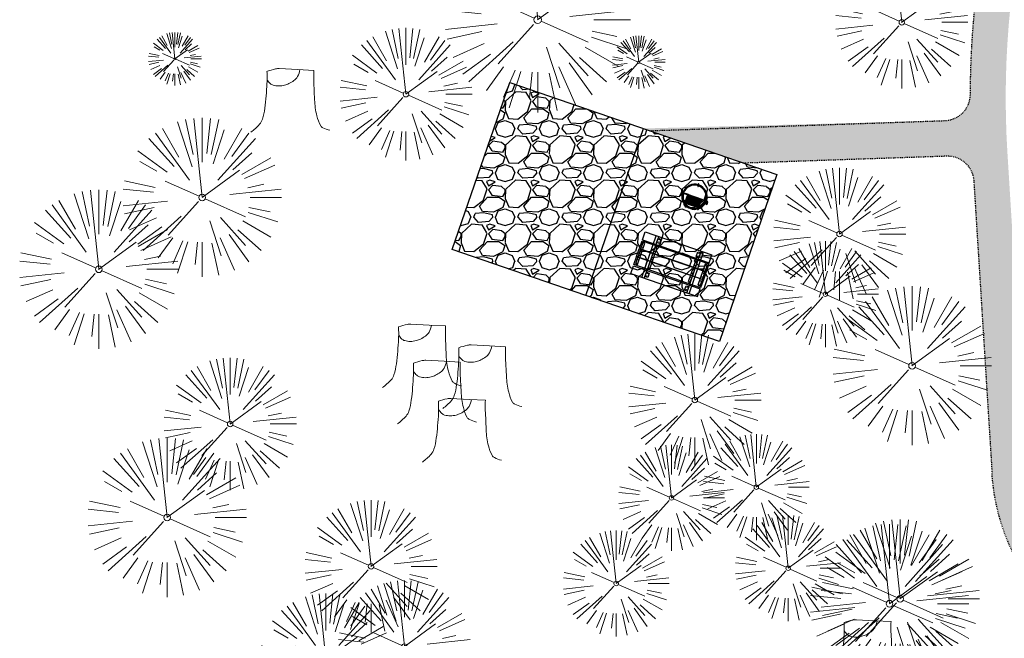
# Model space of a CAD drawing. Header units: feet. Extents: x 1134296 to 1140710, y 647902 to 649877.
# Tile 33 of 66: x 1134325 to 1134437, y 648952 to 649022. Entities that reach past the tile are written whole.
import ezdxf

# ---------------------------------------------------------------- set-up
doc = ezdxf.new("R2010")
doc.units = ezdxf.units.FT
doc.header["$MEASUREMENT"] = 0
doc.linetypes.add('RAD', pattern=[0.13, 0.08, -0.05])
doc.layers.add('-ANGLE-IRON', color=8, linetype='Continuous', lineweight=25)
doc.layers.add('V-SITE-VEGE', color=8, linetype='Continuous', lineweight=18)
for name, color, linetype in [('-BOLTS-LAGS-SCREWS', 7, 'Continuous'), ('-CONCRETE', 9, 'Continuous'), ('-HARDWARE', 7, 'Continuous'), ('-TIMBER', 6, 'Continuous'), ('C-CAMPSITE-PADS', 6, 'Continuous'), ('C-SWLK-GRVL', 5, 'RAD'), ('C-SWLK-GRVL-PATT', 8, 'Continuous'), ('G-TEXT-ST02', 2, 'Continuous'), ('G-XREF', 7, 'Continuous')]:
    doc.layers.add(name, color=color, linetype=linetype)
pattern_1 = [(228.012787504, (3.6, 5), (-40.00000000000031, -45.00000000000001), [0.67268, -66.5954402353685]), (184.969740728, (3.15, 4.5), (59.99999999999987, 5.000000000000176), [1.15434, -114.27962380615]), (132.510447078, (2, 4.4), (50.00000000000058, -54.99999999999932), [0.8139400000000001, -80.5801629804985]), (267.273689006, (0.05, 3.15), (5.000000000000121, 100.0000000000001), [1.05119, -104.067790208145]), (292.833654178, (0, 2.1), (-24.99999999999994, 60.00000000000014), [1.030775, -102.0468656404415]), (357.273689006, (0.4, 1.15), (-100.0000000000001, 5.000000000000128), [1.05119, -104.067790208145]), (37.6942404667, (1.45, 1.1), (-64.99999999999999, -49.99999999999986), [1.390145, -137.62424274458]), (72.2553283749, (2.55, 1.95), (35.00000000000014, 110), [1.31244, -129.9316074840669]), (121.429565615, (2.95, 3.2), (-40.0000000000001, 64.99999999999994), [1.05475, -104.420365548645]), (175.236358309, (2.4, 4.1), (54.99999999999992, -5.00000000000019), [1.20416, -59.0038128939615]), (222.397437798, (1.2, 4.2), (-59.99999999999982, -54.99999999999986), [1.55724, -154.1668750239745]), (138.814074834, (5, 3.1), (-35.00000000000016, 30), [0.5315049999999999, -52.61922406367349]), (171.46923439, (4.600000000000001, 3.45), (64.99999999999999, -9.999999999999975), [1.011185, -100.107557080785]), (225, (3.6, 3.6), (-5.551115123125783e-16, -4.999999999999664), [0.707105, -6.3639628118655]), (203.198590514, (3.25, 4.2), (24.99999999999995, 9.999999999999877), [0.38079, -37.6980755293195]), (291.801409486, (2.9, 4.050000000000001), (-4.99999999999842, 15.00000000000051), [0.538515, -26.3873090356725]), (30.96375653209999, (3.1, 3.55), (15.00000000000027, 9.999999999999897), [0.874645, -28.2801144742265]), (161.565051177, (3.85, 4), (10.00000000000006, -4.999999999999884), [0.632455, -15.178933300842]), (16.389540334, (0, 4.050000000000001), (49.99999999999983, 15.00000000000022), [0.886, -87.714225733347]), (70.3461759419, (0.8500000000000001, 4.3), (-20.0000000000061, -55.00000000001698), [0.7433049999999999, -73.58703873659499]), (293.198590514, (3.85, 5), (-9.999999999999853, 24.99999999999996), [0.761575, -37.3172905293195]), (343.610459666, (4.149999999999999, 4.3), (-49.99999999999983, 15.00000000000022), [0.8859999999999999, -87.71422573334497]), (339.44395478, (0, 0.95), (-25.00000000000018, 10.00000000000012), [0.8543999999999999, -41.86561872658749]), (294.775140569, (0.8, 0.65), (-25.00000000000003, 55.00000000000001), [0.71589, -70.87321531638]), (66.8014094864, (3.9, 0), (9.999999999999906, 24.99999999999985), [0.761575, -37.3172905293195]), (17.3540246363, (4.2, 0.7000000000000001), (-64.99999999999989, -19.99999999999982), [0.838155, -82.97711807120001]), (69.44395478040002, (1.45, 0), (-10.00000000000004, -24.99999999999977), [0.4272, -42.29281872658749]), (101.309932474, (3.6, 0), (-4.999999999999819, 20.00000000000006), [0.25495, -25.240147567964]), (165.963756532, (3.55, 0.25), (14.99999999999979, -5.000000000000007), [1.030775, -19.5847531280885]), (186.009005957, (2.55, 0.5), (50.00000000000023, 4.999999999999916), [0.9552499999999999, -94.56961587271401]), (303.690067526, (3.1, 3.1), (-4.999999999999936, 9.999999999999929), [0.7211099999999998, -17.30664637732]), (353.157226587, (3.5, 2.5), (85.00000000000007, -10.00000000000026), [1.25897, -124.6378131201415]), (60.9453959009, (4.75, 2.35), (-19.99999999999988, -34.99999999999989), [0.51478, -50.963370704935]), (90, (5, 2.8), (-4.999999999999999, 5), [0.3, -4.699999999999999]), (120.256437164, (2.45, 0.65), (20.00000000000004, -35.00000000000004), [0.69462, -68.76759994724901]), (48.01278750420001, (2.1, 1.25), (40, 44.99999999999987), [1.34536, -65.92276023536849]), (0, (3, 2.25), (5, 5), [1.3, -3.7]), (325.3048464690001, (4.3, 2.25), (50.0000000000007, -34.99999999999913), [0.7905699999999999, -78.26637150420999]), (254.054604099, (4.95, 1.8), (-5.000000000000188, -20.00000000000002), [0.72801, -35.6725394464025]), (207.645975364, (4.75, 1.1), (-94.99999999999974, -50.00000000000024), [1.185325, -117.347370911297]), (175.42607874, (3.7, 0.55), (-64.99999999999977, 5.000000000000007), [1.253995, -124.1453670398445])]

# ---------------------------------------------------------------- blocks, each defined once
blk = doc.blocks.new('V-SITE-VEGE-Coniferious Tree 2')
at = {"color": 0, "linetype": 'ByBlock'}
for p, q in [((-0.0574950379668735, 0.2703678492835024), (-0.1039851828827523, 0.4890788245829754)), ((-0.0003172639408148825, 0.0025937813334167), (-0.05229705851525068, 0.4972664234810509)), ((-3.601054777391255e-05, 0.2219193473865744), (-3.601054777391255e-05, 0.5000060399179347)), ((0.02890183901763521, 0.2753366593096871), (0.05222503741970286, 0.4972664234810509)), ((0.0571938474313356, 0.2692740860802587), (0.1039131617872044, 0.4890788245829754)), ((-0.1460065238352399, 0.2528363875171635), (-0.2500390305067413, 0.4330260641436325)), ((-0.06264093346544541, 0.1926377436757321), (-0.1545378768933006, 0.4755369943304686)), ((0.06850648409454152, 0.2109817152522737), (0.1382469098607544, 0.425630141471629)), ((0.139142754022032, 0.2410654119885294), (0.2499670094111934, 0.4330260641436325)), ((-0.07913071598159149, 0.1088658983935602), (-0.2939353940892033, 0.4045257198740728)), ((0.1868724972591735, 0.2572635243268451), (0.2938633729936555, 0.4045257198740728)), ((-0.1756943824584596, 0.1950752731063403), (-0.3346129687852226, 0.3715878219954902)), ((0.09777767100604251, 0.108636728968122), (0.3345409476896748, 0.3715878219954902)), ((-0.2201011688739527, 0.1598873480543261), (-0.4045617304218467, 0.2938993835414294)), ((0.1919663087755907, 0.1728666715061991), (0.3115823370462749, 0.2805763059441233)), ((-0.2844040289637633, 0.1641894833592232), (-0.393144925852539, 0.2269610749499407)), ((0.2487690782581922, 0.143647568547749), (0.4329900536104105, 0.2500030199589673)), ((-0.0009318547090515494, -0.0006770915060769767), (0.2349564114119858, 0.1707208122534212)), ((0.2658942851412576, 0.1183972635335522), (0.4567507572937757, 0.2033670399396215)), ((-0.2961437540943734, 0.06292784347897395), (-0.4891148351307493, 0.1039491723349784)), ((-0.01992166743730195, 0.008854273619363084), (-0.2318825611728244, 0.1032199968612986)), ((0.2872695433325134, 0.06106323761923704), (0.3884790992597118, 0.08257391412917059)), ((-0.3060292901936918, 0.03215663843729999), (-0.4973024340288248, 0.05226104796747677)), ((0.173080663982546, 0.01818771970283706), (0.497230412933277, 0.05226104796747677)), ((0.3024988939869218, 0), (0.4999700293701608, 0)), ((-0.2182782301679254, -0.02292736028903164), (-0.4973024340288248, -0.05226104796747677)), ((-0.02300503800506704, -0.02554197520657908), (-0.2137781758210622, -0.2373882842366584)), ((0.01849546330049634, -0.008260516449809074), (0.2719985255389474, -0.1211160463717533)), ((-0.302185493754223, -0.0642195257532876), (-0.4891148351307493, -0.1039491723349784)), ((0.2891445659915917, -0.09395946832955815), (0.4755009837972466, -0.1545018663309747)), ((0.2936342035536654, -0.06241742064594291), (0.4274066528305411, -0.09084484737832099)), ((-0.2881436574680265, -0.1282723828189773), (-0.4568227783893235, -0.2033670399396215)), ((-0.1320480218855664, -0.1188660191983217), (-0.3716238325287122, -0.3345769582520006)), ((0.04781873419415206, -0.1473038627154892), (0.1192466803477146, -0.3671294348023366)), ((0.1143820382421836, -0.1271057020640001), (0.2718110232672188, -0.301920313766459)), ((0.2555295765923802, -0.1475434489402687), (0.4329900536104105, -0.2500030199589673)), ((-0.254528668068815, -0.1848980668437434), (-0.4045617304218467, -0.2938993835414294)), ((0.2253521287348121, -0.2029399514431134), (0.3715518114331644, -0.3345769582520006)), ((-0.1842986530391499, -0.2536176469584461), (-0.2766747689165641, -0.3807650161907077)), ((0.1131111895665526, -0.2541280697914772), (0.2033310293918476, -0.4567867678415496)), ((0.1688618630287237, -0.2324611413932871), (0.2938633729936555, -0.4045257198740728)), ((-0.1213812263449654, -0.2725449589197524), (-0.1855903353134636, -0.4167758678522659)), ((-0.09098502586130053, -0.2799408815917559), (-0.1545378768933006, -0.4755369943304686)), ((-0.02966136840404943, -0.2817638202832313), (-0.04434904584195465, -0.4216092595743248)), ((-3.601054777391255e-05, -0.2817638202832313), (-3.601054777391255e-05, -0.5000060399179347)), ((0.06104806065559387, -0.2873055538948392), (0.1039131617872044, -0.4890788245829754))]:
    blk.add_line(p, q, dxfattribs=at)
blk.add_circle((-3.601054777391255e-05, 0), 0.02083358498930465)
blk = doc.blocks.new('V-SITE-VEGE-Stump')
for points in [[(-0.122905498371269, -0.01429599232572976, 0.05261256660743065), (-0.09863241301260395, 0.007697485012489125, 0.1061947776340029), (-0.09053039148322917, 0.02191696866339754, 0.04486152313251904), (-0.08374707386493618, 0.05273626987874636, 0.02007395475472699), (-0.07764030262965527, 0.1228815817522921, 0.01167487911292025), (-0.07732468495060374, 0.1363966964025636, 0.007866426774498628), (-0.07764030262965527, 0.1564565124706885)], [(-0.07764030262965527, 0.1564565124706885, -0.02766804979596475), (-0.05341885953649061, 0.1633605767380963, -0.0679781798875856), (-0.04316680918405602, 0.1642506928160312), (0.008593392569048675, 0.1616126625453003), (0.05395851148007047, 0.1590945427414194)], [(0.01506844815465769, 0.161253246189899, -0.08286378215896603), (0.008147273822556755, 0.1419669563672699, -0.1113242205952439), (-0.002098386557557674, 0.130555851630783, -0.03931328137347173), (-0.01592715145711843, 0.1222882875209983, -0.04919659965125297), (-0.02797848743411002, 0.1177254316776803, -0.06600187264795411), (-0.0446681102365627, 0.1155126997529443, -0.07018691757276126), (-0.06035359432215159, 0.1177254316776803, -0.1148593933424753), (-0.06850904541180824, 0.1222766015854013, -0.0759377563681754), (-0.07734269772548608, 0.1331671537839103)], [(0.05395851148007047, 0.1590945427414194, 0.004334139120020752), (0.05376627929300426, 0.1369184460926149, 0.00834373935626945), (0.05395851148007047, 0.1253997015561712), (0.05605689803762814, 0.07623641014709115, 0.04625247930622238), (0.06241632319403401, 0.03170819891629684, 0.06962485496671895), (0.07334360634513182, 0.00381048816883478, 0.1497246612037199), (0.07941695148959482, -0.001975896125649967, 0.05852299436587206), (0.09922370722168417, -0.009139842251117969)]]:
    blk.add_lwpolyline(points, format="xyb")
blk = doc.blocks.new('C_XBASE-PACTOLA_02403811')
at = {"layer": 'V-SITE-VEGE'}
for name, p, xscale, yscale, zscale in [('V-SITE-VEGE-Coniferious Tree 2', (1134383.723, 649022.379), 20.99974632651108, 20.99974632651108, 20.99974632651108), ('V-SITE-VEGE-Coniferious Tree 2', (1134424.956, 649022.09), 14.99981880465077, 14.99981880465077, 14.99981880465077), ('V-SITE-VEGE-Coniferious Tree 2', (1134368.792, 649013.945), 14.99981880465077, 14.99981880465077, 14.99981880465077), ('V-SITE-VEGE-Stump', (1134356.185, 649010.228), 40.31522404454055, 40.31522404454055, 40.31522404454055), ('V-SITE-VEGE-Coniferious Tree 2', (1134345.715, 649002.263), 17.99978256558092, 17.99978256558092, 17.99978256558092), ('V-SITE-VEGE-Coniferious Tree 2', (1134417.906, 648998.121), 14.99981880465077, 14.99981880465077, 14.99981880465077), ('V-SITE-VEGE-Coniferious Tree 2', (1134333.998, 648994.125), 17.99978256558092, 17.99978256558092, 17.99978256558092), ('V-SITE-VEGE-Coniferious Tree 2', (1134426.119, 648983.206), 17.99978256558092, 17.99978256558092, 17.99978256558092), ('V-SITE-VEGE-Stump', (1134371.09, 648981.304), 40.31522404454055, 40.31522404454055, 40.31522404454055), ('V-SITE-VEGE-Coniferious Tree 2', (1134401.517, 648979.326), 14.99981880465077, 14.99981880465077, 14.99981880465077), ('V-SITE-VEGE-Stump', (1134377.914, 648978.945), 40.31522404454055, 40.31522404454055, 40.31522404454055), ('V-SITE-VEGE-Coniferious Tree 2', (1134348.886, 648976.617), 14.99981880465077, 14.99981880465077, 14.99981880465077), ('V-SITE-VEGE-Stump', (1134372.779, 648977.201), 40.31522404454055, 40.31522404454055, 40.31522404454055), ('V-SITE-VEGE-Stump', (1134375.612, 648972.882), 40.31522404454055, 40.31522404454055, 40.31522404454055), ('V-SITE-VEGE-Coniferious Tree 2', (1134341.741, 648966.022), 17.99978256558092, 17.99978256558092, 17.99978256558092), ('V-SITE-VEGE-Coniferious Tree 2', (1134364.848, 648960.497), 14.99981880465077, 14.99981880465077, 14.99981880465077), ('V-SITE-VEGE-Coniferious Tree 2', (1134424.761, 648956.816), 17.99978256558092, 17.99978256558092, 17.99978256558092), ('V-SITE-VEGE-Coniferious Tree 2', (1134423.563, 648956.27), 17.99978256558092, 17.99978256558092, 17.99978256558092), ('V-SITE-VEGE-Coniferious Tree 2', (1134368.621, 648951.415), 14.99981880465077, 14.99981880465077, 14.99981880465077), ('V-SITE-VEGE-Coniferious Tree 2', (1134359.734, 648949.923), 14.99981880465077, 14.99981880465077, 14.99981880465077), ('V-SITE-VEGE-Stump', (1134421.559, 648947.832), 40.31522404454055, 40.31522404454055, 40.31522404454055)]:
    blk.add_blockref(name, p, dxfattribs=dict(at, xscale=xscale, yscale=yscale, zscale=zscale))
at = {"layer": 'V-SITE-VEGE', "rotation": 8.537736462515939e-07}
for p, xscale, yscale, zscale in [((1134342.631, 649017.949), 5.999927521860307, 5.999927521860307, 5.999927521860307), ((1134395.156, 649017.566), 5.999927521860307, 5.999927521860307, 5.999927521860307), ((1134416.306, 648991.299), 11.99985504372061, 11.99985504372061, 11.99985504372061), ((1134408.483, 648969.464), 11.99985504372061, 11.99985504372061, 11.99985504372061), ((1134398.875, 648968.241), 11.99985504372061, 11.99985504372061, 11.99985504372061), ((1134412.086, 648960.284), 11.99985504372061, 11.99985504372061, 11.99985504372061), ((1134392.604, 648958.559), 11.99985504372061, 11.99985504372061, 11.99985504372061)]:
    blk.add_blockref('V-SITE-VEGE-Coniferious Tree 2', p, dxfattribs=dict(at, xscale=xscale, yscale=yscale, zscale=zscale))
blk = doc.blocks.new('10FT_Precast Table')
at = {"layer": '-ANGLE-IRON'}
for p, q in [((-28.53399626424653, 21.12499979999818), (-28.53399626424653, 27.62500020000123)), ((-28.53399626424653, 27.62500020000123), (-24.53403626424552, 27.62500020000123)), ((-24.53403626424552, 27.62500020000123), (-24.53403626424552, 21.12499979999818)), ((28.46604333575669, 21.12499979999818), (28.46604333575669, 27.62500020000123)), ((28.46604333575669, 27.62500020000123), (32.4660033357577, 27.62500020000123)), ((32.4660033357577, 27.62500020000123), (32.4660033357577, 21.12499979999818)), ((-43.49999999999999, 15.25000002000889), (-46.49999999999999, 15.25000002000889)), ((-46.49999999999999, 15.25000002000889), (-46.49999999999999, -15.25000001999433)), ((-43.49999999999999, -15.25000001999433), (-43.49999999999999, 15.25000002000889)), ((-24.53403626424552, 21.12499979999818), (-28.53399626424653, 21.12499979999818)), ((-25.53399626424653, 15.25000002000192), (-28.53399626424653, 15.25000002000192)), ((-28.53399626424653, 15.25000002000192), (-28.53399626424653, -15.2500000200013)), ((-25.53399626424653, -15.2500000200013), (-25.53399626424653, 15.25000002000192)), ((32.4660033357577, 21.12499979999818), (28.46604333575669, 21.12499979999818)), ((32.4660033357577, 15.25000002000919), (29.4660033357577, 15.25000002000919)), ((29.4660033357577, 15.25000002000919), (29.4660033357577, -15.25000001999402)), ((32.4660033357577, -15.25000001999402), (32.4660033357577, 15.25000002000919)), ((46.50000000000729, 15.25000002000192), (43.50000000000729, 15.25000002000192)), ((43.50000000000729, 15.25000002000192), (43.50000000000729, -15.2500000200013)), ((46.50000000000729, -15.2500000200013), (46.50000000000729, 15.25000002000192)), ((-46.49999999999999, -15.25000001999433), (-43.49999999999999, -15.25000001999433)), ((-28.53399626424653, -15.2500000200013), (-25.53399626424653, -15.2500000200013)), ((-28.53399626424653, -27.62500019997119), (-28.53399626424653, -21.12499979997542)), ((-28.53399626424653, -21.12499979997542), (-24.53403626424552, -21.12499979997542)), ((-24.53403626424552, -21.12499979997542), (-24.53403626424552, -27.62500019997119)), ((28.46604333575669, -27.62500019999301), (28.46604333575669, -21.12499979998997)), ((28.46604333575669, -21.12499979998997), (32.4660033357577, -21.12499979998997)), ((29.4660033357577, -15.25000001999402), (32.4660033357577, -15.25000001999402)), ((32.4660033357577, -21.12499979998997), (32.4660033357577, -27.62500019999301)), ((43.50000000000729, -15.2500000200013), (46.50000000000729, -15.2500000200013)), ((-24.53403626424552, -27.62500019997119), (-28.53399626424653, -27.62500019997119)), ((32.4660033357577, -27.62500019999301), (28.46604333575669, -27.62500019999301))]:
    blk.add_line(p, q, dxfattribs=at)
at = {"layer": '-BOLTS-LAGS-SCREWS'}
for centre in [(-44.99999999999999, 14.25000402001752), (-27.03399626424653, 14.25000402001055), (-26.53401626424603, 26.12500020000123), (-26.53401626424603, 22.62499979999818), (30.46602333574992, 26.12500020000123), (30.46602333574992, 22.62499979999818), (30.9660033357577, 14.25000402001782), (45.00000000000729, 14.25000402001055), (-44.99999999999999, 8.750004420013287), (-44.99999999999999, 2.750004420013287), (-27.03399626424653, 8.750004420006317), (-27.03399626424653, 2.750004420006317), (30.9660033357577, 8.750004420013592), (30.9660033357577, 2.750004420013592), (45.00000000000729, 8.750004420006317), (45.00000000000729, 2.750004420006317), (-44.99999999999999, -2.750004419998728), (-44.99999999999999, -8.750004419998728), (-27.03399626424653, -2.750004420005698), (-27.03399626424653, -8.750004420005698), (30.9660033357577, -2.750004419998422), (30.9660033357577, -8.750004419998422), (45.00000000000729, -2.750004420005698), (45.00000000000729, -8.750004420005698), (-44.99999999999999, -14.25000402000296), (-27.03399626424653, -14.25000402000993), (-26.53401626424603, -22.62499979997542), (-26.53401626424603, -26.12500019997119), (30.46602333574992, -22.62499979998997), (30.46602333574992, -26.12500019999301), (30.9660033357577, -14.25000401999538), (45.00000000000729, -14.25000402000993)]:
    blk.add_circle(centre, 0.15625000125, dxfattribs=at)
at = {"layer": '-CONCRETE'}
for p, q in [((-32.03399630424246, -29.99999999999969), (-32.03399630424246, 30.00000000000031)), ((-28.53399626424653, 29.99999999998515), (-28.53399626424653, 27.62500020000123)), ((-28.53399626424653, -27.12499979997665), (-28.53399626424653, 27.12499979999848)), ((32.4660033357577, 29.99999999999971), (32.4660033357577, 27.62500020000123)), ((32.4660033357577, -27.1249997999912), (32.4660033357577, 27.12499979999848)), ((35.96600337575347, -29.99999999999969), (35.96600337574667, 30.00000000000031)), ((-28.53399626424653, -29.99999999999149), (-28.53399626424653, -27.62500019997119)), ((32.4660033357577, -27.62500019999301), (32.4660033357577, -29.99999999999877))]:
    blk.add_line(p, q, dxfattribs=at)
at = {"layer": '-TIMBER'}
for p, q in [((-47.99999999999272, 18.7499999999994), (-47.99999999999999, 29.99999999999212)), ((-47.99999999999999, 29.99999999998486), (48, 29.9999999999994)), ((48.00000000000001, 18.75000000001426), (48.00000000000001, 29.99999999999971)), ((-47.99999999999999, 18.74999999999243), (48, 18.74999999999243)), ((-47.99999999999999, 5.875002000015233), (-47.99999999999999, 17.12500200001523)), ((-47.99999999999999, 17.12500200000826), (47.99999999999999, 17.12500200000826)), ((48.00000000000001, 17.12500200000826), (48.00000000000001, 5.875002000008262)), ((-47.99999999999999, 5.875002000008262), (47.99999999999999, 5.875002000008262)), ((-47.99999999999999, -5.625002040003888), (-47.99999999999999, 5.625002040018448)), ((-47.99999999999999, 5.625002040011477), (47.99999999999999, 5.625002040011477)), ((48.00000000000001, 5.625002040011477), (48.00000000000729, -5.625002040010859)), ((47.99999999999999, -5.625002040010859), (-47.99999999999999, -5.625002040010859)), ((-47.99999999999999, -17.1250019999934), (-47.99999999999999, -5.875002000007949)), ((47.99999999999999, -5.875002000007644), (-47.99999999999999, -5.875002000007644)), ((48.00000000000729, -5.875002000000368), (48.00000000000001, -17.12500200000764)), ((47.99999999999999, -17.12500200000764), (-47.99999999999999, -17.12500200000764)), ((-47.99999999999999, -29.99999999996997), (-47.99999999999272, -18.74999999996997)), ((-47.99999999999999, -18.74999999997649), (48, -18.74999999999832)), ((48.00000000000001, -29.99999999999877), (48.00000000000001, -18.74999999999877)), ((-47.99999999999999, -29.99999999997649), (48.00000000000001, -29.99999999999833))]:
    blk.add_line(p, q, dxfattribs=at)
blk = doc.blocks.new('*X1280')
at = {"color": 0}
for p, q in [((146.0622026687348, 353.5980429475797), (146.1426743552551, 353.6785146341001)), ((146.0622026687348, 352.8909361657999), (146.8122026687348, 353.6409361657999)), ((146.0622026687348, 352.5373827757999), (146.8122026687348, 353.2873827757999)), ((146.0622026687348, 351.8302759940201), (146.8122026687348, 352.5802759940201)), ((146.0622026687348, 351.4767226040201), (146.8122026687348, 352.2267226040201)), ((146.0622026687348, 350.7696158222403), (146.8122026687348, 351.5196158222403)), ((146.3246548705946, 350.6785146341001), (146.8122026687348, 351.1660624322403))]:
    blk.add_line(p, q, dxfattribs=at)
blk = doc.blocks.new('Pilot Rocks FS-30_18_PA')
at = {"layer": '-HARDWARE'}
for p, q in [((-8.817777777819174, 0.04421580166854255), (-17.86666666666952, 0.04421580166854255)), ((-17.86666666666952, 0.04421580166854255), (-12.77892653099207, 0.04421580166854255)), ((-10.20000000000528, 0.04421580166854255), (10.19999999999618, 0.04421580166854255)), ((8.817777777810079, 0.04421580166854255), (17.86666666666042, 0.04421580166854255)), ((12.77892653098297, 0.04421580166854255), (17.86666666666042, 0.04421580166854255)), ((-18.93333333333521, -4.555784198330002), (-18.93333333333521, -1.355784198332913)), ((-18.93333333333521, -1.355784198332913), (-18.86666666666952, -1.355784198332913)), ((-18.86666666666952, -1.355784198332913), (-18.86666666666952, -0.9557841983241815)), ((-18.86666666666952, -1.355784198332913), (-18.86666666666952, -0.9557841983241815)), ((-18.20000000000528, -1.355784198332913), (-18.20000000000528, -0.9557841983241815)), ((-18.20000000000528, -0.9557841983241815), (-18.20000000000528, -1.355784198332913)), ((-18.20000000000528, -1.355784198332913), (-18.13333333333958, -1.355784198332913)), ((-18.13333333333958, -1.355784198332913), (-18.13333333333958, -4.555784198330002)), ((-8.817777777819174, -0.6224508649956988), (-17.86666666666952, -0.6224508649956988)), ((-13.33940419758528, -0.6224508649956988), (-17.86666666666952, -0.6224508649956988)), ((-10.20000000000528, -0.6224508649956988), (10.19999999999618, -0.6224508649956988)), ((-10.20000000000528, -0.6224508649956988), (-10.20000000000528, -11.31238912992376)), ((-10.20000000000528, -11.31238912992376), (-10.20000000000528, -14.84572246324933)), ((-9.533333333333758, -0.6224508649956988), (-9.533333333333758, -11.31238912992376)), ((-9.533333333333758, -11.31238912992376), (-9.533333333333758, -14.84572246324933)), ((-9.533333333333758, -11.64572246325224), (9.533333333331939, -11.64572246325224)), ((-9.533333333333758, -12.31238912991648), (9.533333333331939, -12.31238912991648)), ((-8.817777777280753, -0.6224508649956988), (-8.817777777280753, -11.64572246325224)), ((-8.284444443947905, -0.6224508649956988), (-8.284444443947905, -11.64572246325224)), ((-7.502222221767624, -0.6224508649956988), (-7.502222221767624, -11.64572246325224)), ((-6.9688888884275, -0.6224508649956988), (-6.9688888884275, -11.64572246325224)), ((-6.18666666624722, -0.6224508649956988), (-6.18666666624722, -11.64572246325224)), ((-5.653333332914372, -0.6224508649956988), (-5.653333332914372, -11.64572246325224)), ((-4.871111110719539, -0.6224508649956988), (-4.871111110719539, -11.64572246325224)), ((-4.337777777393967, -0.6224508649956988), (-4.337777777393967, -11.64572246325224)), ((-3.555555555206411, -0.6224508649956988), (-3.555555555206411, -11.64572246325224)), ((-3.022222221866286, -0.6224508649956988), (-3.022222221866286, -11.64572246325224)), ((-2.23999999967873, -0.6224508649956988), (-2.23999999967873, -11.64572246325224)), ((-1.706666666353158, -0.6224508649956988), (-1.706666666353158, -11.64572246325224)), ((-0.9244444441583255, -0.6224508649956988), (-0.9244444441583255, -11.64572246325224)), ((-0.3911111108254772, -0.6224508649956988), (-0.3911111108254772, -11.64572246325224)), ((0.3911111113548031, -0.6224508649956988), (0.3911111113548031, -11.64572246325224)), ((0.9244444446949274, -0.6224508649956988), (0.9244444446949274, -11.64572246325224)), ((1.706666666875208, -0.6224508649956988), (1.706666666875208, -11.64572246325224)), ((2.240000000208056, -0.6224508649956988), (2.240000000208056, -11.64572246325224)), ((3.022222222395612, -0.6224508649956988), (3.022222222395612, -11.64572246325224)), ((3.555555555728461, -0.6224508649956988), (3.555555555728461, -11.64572246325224)), ((4.337777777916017, -0.6224508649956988), (4.337777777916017, -11.64572246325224)), ((4.871111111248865, -0.6224508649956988), (4.871111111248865, -11.64572246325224)), ((5.653333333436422, -0.6224508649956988), (5.653333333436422, -11.64572246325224)), ((6.18666666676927, -0.6224508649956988), (6.18666666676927, -11.64572246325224)), ((6.968888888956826, -0.6224508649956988), (6.968888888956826, -11.64572246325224)), ((7.502222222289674, -0.6224508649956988), (7.502222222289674, -11.64572246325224)), ((8.28444444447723, -0.6224508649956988), (8.28444444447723, -11.64572246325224)), ((8.817777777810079, -0.6224508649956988), (8.817777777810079, -11.64572246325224)), ((17.86666666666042, -0.6224508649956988), (8.817777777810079, -0.6224508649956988)), ((9.533333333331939, -0.6224508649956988), (9.533333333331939, -11.31238912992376)), ((9.533333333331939, -11.31238912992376), (9.533333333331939, -14.84572246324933)), ((10.19999999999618, -0.6224508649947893), (10.19999999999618, -11.31238912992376)), ((10.19999999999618, -11.31238912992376), (10.19999999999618, -14.84572246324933)), ((18.13333333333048, -4.555784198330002), (18.13333333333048, -1.355784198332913)), ((18.13333333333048, -1.355784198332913), (18.19999999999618, -1.355784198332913)), ((18.93333333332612, -4.555784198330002), (18.13333333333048, -4.555784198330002)), ((18.19999999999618, -1.355784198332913), (18.19999999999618, -0.9557841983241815)), ((18.19999999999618, -1.355784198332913), (18.19999999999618, -0.9557841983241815)), ((18.86666666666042, -1.355784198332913), (18.86666666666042, -0.9557841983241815)), ((18.86666666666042, -0.9557841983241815), (18.86666666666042, -1.355784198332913)), ((18.86666666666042, -1.355784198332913), (18.93333333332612, -1.355784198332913)), ((18.93333333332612, -1.355784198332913), (18.93333333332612, -4.555784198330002)), ((-10.20000000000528, -13.68324198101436), (-10.20000000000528, -14.84572246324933)), ((-9.533333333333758, -14.84572246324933), (-9.533333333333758, -14.47618734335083)), ((9.533333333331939, -14.47618734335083), (9.533333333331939, -14.84572246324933)), ((10.19999999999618, -14.84572246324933), (10.19999999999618, -13.68324198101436))]:
    blk.add_line(p, q, dxfattribs=at)
at = {"layer": '-HARDWARE', "flags": 128}
for points in [[(0.04426932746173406, 18.18944163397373, 1), (-0.6223972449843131, 18.18908719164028), (-0.6206959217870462, 14.98908764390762, 1), (0.04597065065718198, 14.98944208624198), (0.04426932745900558, 18.18944163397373)], [(-11.77825193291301, -8.933957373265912, -1), (-11.29140720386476, -9.3893985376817), (-13.47752479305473, -11.72625323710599, -1), (-13.96436952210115, -11.27081207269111), (-11.77825193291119, -8.93395737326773)], [(11.77825193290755, -8.933957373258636, 1), (11.29140720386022, -9.389398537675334), (13.47752479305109, -11.72625323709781, 1), (13.96436952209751, -11.27081207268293), (11.77825193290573, -8.933957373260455)]]:
    blk.add_lwpolyline(points, format="xyb", dxfattribs=at)
at = {"layer": '-HARDWARE'}
for points in [[(-18.93333333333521, -4.555784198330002), (-18.93333333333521, -1.355784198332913), (-18.13333333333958, -1.355784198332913), (-18.13333333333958, -4.555784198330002)], [(-7.502222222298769, -11.64572246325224), (-8.28444444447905, -11.64572246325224), (-8.28444444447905, -0.6224508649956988), (-7.502222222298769, -0.6224508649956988)], [(-6.186666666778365, -11.64572246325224), (-6.968888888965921, -11.64572246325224), (-6.968888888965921, -0.6224508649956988), (-6.186666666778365, -0.6224508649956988)], [(-4.87111111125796, -11.64572246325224), (-5.653333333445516, -11.64572246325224), (-5.653333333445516, -0.6224508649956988), (-4.87111111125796, -0.6224508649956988)], [(-3.555555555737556, -11.64572246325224), (-4.337777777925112, -11.64572246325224), (-4.337777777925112, -0.6224508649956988), (-3.555555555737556, -0.6224508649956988)], [(-2.240000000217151, -11.64572246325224), (-3.022222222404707, -11.64572246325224), (-3.022222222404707, -0.6224508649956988), (-2.240000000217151, -0.6224508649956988)], [(-0.9244444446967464, -11.64572246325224), (-1.706666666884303, -11.64572246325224), (-1.706666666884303, -0.6224508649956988), (-0.9244444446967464, -0.6224508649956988)], [(-0.3911111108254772, -11.64572246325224), (0.3911111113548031, -11.64572246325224), (0.3911111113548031, -0.6224508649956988), (-0.3911111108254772, -0.6224508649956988)], [(0.9244444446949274, -11.64572246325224), (1.706666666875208, -11.64572246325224), (1.706666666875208, -0.6224508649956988), (0.9244444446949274, -0.6224508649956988)], [(2.240000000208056, -11.64572246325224), (3.022222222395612, -11.64572246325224), (3.022222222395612, -0.6224508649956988), (2.240000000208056, -0.6224508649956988)], [(3.555555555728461, -11.64572246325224), (4.337777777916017, -11.64572246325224), (4.337777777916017, -0.6224508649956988), (3.555555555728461, -0.6224508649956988)], [(4.871111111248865, -11.64572246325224), (5.653333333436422, -11.64572246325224), (5.653333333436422, -0.6224508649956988), (4.871111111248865, -0.6224508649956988)], [(6.18666666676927, -11.64572246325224), (6.968888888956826, -11.64572246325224), (6.968888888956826, -0.6224508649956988), (6.18666666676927, -0.6224508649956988)], [(7.502222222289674, -11.64572246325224), (8.28444444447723, -11.64572246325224), (8.28444444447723, -0.6224508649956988), (7.502222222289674, -0.6224508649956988)], [(18.93333333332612, -4.555784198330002), (18.93333333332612, -1.355784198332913), (18.13333333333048, -1.355784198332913), (18.13333333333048, -4.555784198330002)]]:
    blk.add_lwpolyline(points, close=True, dxfattribs=at)
for centre, radius, start, end in [((0, 9.094947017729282e-13), 17.06666666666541, 0.1484403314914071, 179.8515596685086), ((0, 0), 15.73333333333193, 0.1610200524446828, 179.8389799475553), ((-17.86666666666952, -0.9557841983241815), 1, 90, 180), ((-17.86666666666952, -0.9557841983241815), 1, 90, 180), ((17.86666666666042, -0.9557841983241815), 1, 0, 90), ((17.86666666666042, -0.9557841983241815), 1, 0, 90), ((-17.86666666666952, -0.9557841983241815), 0.3333333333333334, 90, 180), ((-17.86666666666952, -0.9557841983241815), 0.3333333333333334, 90, 180), ((0, 9.094947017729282e-13), 17.06666666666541, 182.0901397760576, 220.7490543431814), ((0, 0), 15.73333333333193, 182.2673591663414, 220.2247561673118), ((-9.094947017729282e-13, 1.818989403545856e-12), 17.06666666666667, 220.7490543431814, 233.2977773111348), ((-9.094947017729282e-13, 1.818989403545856e-12), 15.73333333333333, 220.2247561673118, 229.5860659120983), ((-9.866666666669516, -11.64572246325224), 0.3333333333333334, 0, 180), ((-9.094947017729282e-13, 1.818989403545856e-12), 15.73333333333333, 232.7040475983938, 307.2959524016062), ((9.866666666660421, -11.64572246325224), 0.3333333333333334, 0, 180), ((-9.094947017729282e-13, 1.818989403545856e-12), 15.73333333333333, 310.4139340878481, 319.7752438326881), ((-6.821210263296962e-11, 6.548361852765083e-11), 17.06666666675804, 306.7022226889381, 319.2509456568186), ((0, 0), 15.73333333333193, 319.7752438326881, 357.7326408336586), ((0, 9.094947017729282e-13), 17.06666666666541, 319.2509456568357, 357.9098602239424), ((17.86666666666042, -0.9557841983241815), 0.3333333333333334, 0, 90), ((17.86666666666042, -0.9557841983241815), 0.3333333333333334, 0, 90), ((-9.866666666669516, -14.84572246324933), 0.3333333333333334, 180, 0), ((-9.866666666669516, -14.84572246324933), 0.3333333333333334, 180, 0), ((-9.094947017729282e-13, 1.818989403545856e-12), 17.06666666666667, 236.0413981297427, 303.9586018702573), ((9.866666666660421, -14.84572246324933), 0.3333333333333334, 180, 0), ((9.866666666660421, -14.84572246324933), 0.3333333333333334, 180, 0)]:
    blk.add_arc(centre, radius, start, end, dxfattribs=at)
at = {"layer": '-HARDWARE', "rotation": 180}
for p, xscale, yscale, zscale in [((137.6663495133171, 372.583162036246), 1.066666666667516, 1.066666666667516, 1.066666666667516), ((-137.6663495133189, 372.583162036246), -1.066666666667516, 1.066666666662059, 1.066666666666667)]:
    blk.add_blockref('*X1280', p, dxfattribs=dict(at, xscale=xscale, yscale=yscale, zscale=zscale))
blk = doc.blocks.new('C_PBASE-PACTOLA_02403811')
at = {"layer": 'C-CAMPSITE-PADS'}
blk.add_lwpolyline([(1134374.04862245, 648996.3735892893), (1134380.565108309, 649015.2821961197), (1134410.818879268, 649004.8558187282), (1134404.302393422, 648985.9472119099)], close=True, dxfattribs=at)
at = {"layer": 'C-SWLK-GRVL', "flags": 128}
for points in [[(1134396.422136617, 649009.8173778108), (1134429.829783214, 649010.9591222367, 0.403104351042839), (1134432.727291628, 649013.9456274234, -0.05765152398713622), (1134435.567253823, 649037.679906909, 0.4166443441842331), (1134433.321365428, 649041.3000230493), (1134411.366563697, 649046.3474417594, -0.08815083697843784), (1134407.502367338, 649047.9894985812)], [(1134406.987773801, 649006.1761351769), (1134430.013276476, 649006.9630579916, -0.4059939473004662), (1134433.109923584, 649004.1516106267), (1134435.175524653, 648971.0429009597)], [(1134457.839190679, 648902.0158719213), (1134457.200590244, 648905.4648476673, -0.1266767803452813), (1134457.853193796, 648914.9177311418, 0.3951805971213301), (1134456.136823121, 648918.642970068), (1134447.429028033, 648922.1853191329, -0.4109328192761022), (1134439.678074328, 648940.2830225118), (1134441.11350738, 648943.9281877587, 0.2500295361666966), (1134439.387312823, 648958.8893273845, -0.1364820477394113), (1134435.175524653, 648971.0429009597)]]:
    blk.add_lwpolyline(points, format="xyb", dxfattribs=at)
at = {"layer": 'Defpoints'}
blk.add_lwpolyline([(1134389.175507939, 648991.1604005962), (1134395.691993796, 649010.0690074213)], dxfattribs=at)
at = {"layer": '-HARDWARE', "xscale": 0.08333333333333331, "yscale": 0.08333333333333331, "zscale": 0.08333333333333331, "rotation": 340.9844780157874}
blk.add_blockref('Pilot Rocks FS-30_18_PA', (1134401.488744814, 649002.3360796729), dxfattribs=at)
at = {"xscale": 0.08333333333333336, "yscale": 0.08333333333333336, "zscale": 0.08333333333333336, "rotation": 340.984478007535}
blk.add_blockref('10FT_Precast Table', (1134398.85680859, 648994.6991034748), dxfattribs=at)
blk = doc.blocks.new('C_PHTCH-PACTOLA_02403811')
at = {"layer": 'C-SWLK-GRVL-PATT'}
h = blk.add_hatch(dxfattribs=at)
h.set_pattern_fill('GRAVEL', color=256, scale=5)
h.set_pattern_definition(pattern_1)
edge = h.paths.add_edge_path(flags=16)
edge.add_arc((1134548.490387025, 649097.0318955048), 40.99999999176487, 248.796184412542, 254.9838623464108)
edge.add_line((1134537.86765222, 649057.4319270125), (1134546.132100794, 649055.2149796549))
edge.add_arc((1134546.909374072, 649058.112538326), 3.000000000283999, 254.9838623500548, 343.3819296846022)
edge.add_line((1134549.784071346, 649057.2545665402), (1134550.337651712, 649058.3434381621))
edge.add_arc((1134536.966462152, 649065.141326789), 15.00000000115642, 333.0512984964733, 411.0980064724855)
edge.add_arc((1134609.185327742, 649154.6367762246), 100.0000000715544, 220.8114317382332, 231.0980064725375, ccw=False)
edge.add_line((1134533.498860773, 649089.2796134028), (1134521.882953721, 649102.7313442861))
edge.add_arc((1134499.177013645, 649083.1241954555), 30.00000000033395, 40.81143173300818, 146.0651440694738)
edge.add_line((1134474.286828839, 649099.8716937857), (1134453.759212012, 649069.3634849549))
edge.add_arc((1134536.7264947, 649013.5384905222), 100.0000000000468, 146.065144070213, 183.5699678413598)
edge.add_line((1134436.920544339, 649007.3117520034), (1134439.167762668, 648971.2919705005))
edge.add_arc((1134459.128952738, 648972.5373182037), 19.99999999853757, 183.5699678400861, 214.657273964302)
edge.add_arc((1134426.226219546, 648949.7906668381), 19.99999999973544, -21.49407086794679, 34.65727396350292, ccw=False)
edge.add_line((1134444.835329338, 648942.4625679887), (1134443.399896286, 648938.8174027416))
edge.add_arc((1134452.704451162, 648935.1533533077), 9.999999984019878, 158.5059290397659, 247.8634065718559)
edge.add_line((1134448.93629179, 648925.8904717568), (1134482.502472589, 648912.2356799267))
edge.add_arc((1134486.270631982, 648921.4985614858), 9.999999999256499, 247.8634064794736, 321.8644980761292)
edge.add_line((1134494.136157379, 648915.3233278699), (1134501.197764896, 648924.3178464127))
edge.add_arc((1134540.525391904, 648893.4416783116), 50.00000002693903, 132.7699397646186, 141.8644980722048, ccw=False)
edge.add_line((1134506.572578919, 648930.1459899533), (1134521.070339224, 648943.5569414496))
edge.add_arc((1134504.093932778, 648961.9090972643), 24.99999997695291, 312.7699396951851, 341.1234729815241)
edge.add_arc((1135093.567282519, 648760.3570264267), 597.978384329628, 157.575895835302, 161.1234729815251, ccw=False)
edge.add_arc((1134536.182724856, 648990.3687366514), 4.99999999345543, 337.5758958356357, 399.4769718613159)
edge.add_line((1134540.042125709, 648993.5475768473), (1134535.556339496, 648998.9937289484))
edge.add_arc((1134531.696938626, 648995.8148887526), 5.000000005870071, 39.47697174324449, 129.4769716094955)
edge.add_line((1134528.51809844, 648999.6742896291), (1134515.801917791, 648989.2004602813))
edge.add_line((1134515.801917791, 648989.2004602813), (1134511.293630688, 648990.6693089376))
edge.add_line((1134511.293630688, 648990.6693089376), (1134527.518786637, 649004.0333463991))
edge.add_arc((1134525.611482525, 649006.3489869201), 3.000000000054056, 309.4769716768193, 399.4769716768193)
edge.add_line((1134527.927123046, 649008.2562910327), (1134522.621097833, 649014.6982878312))
edge.add_arc((1134511.042895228, 649005.1617672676), 15.00000000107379, 39.47697167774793, 71.57860019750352)
edge.add_line((1134515.782946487, 649019.393138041), (1134513.264941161, 649020.2318115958))
edge.add_line((1134513.264941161, 649020.2318115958), (1134514.528954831, 649024.0268438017))
edge.add_line((1134514.528954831, 649024.0268438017), (1134517.046960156, 649023.188170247))
edge.add_arc((1134511.042895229, 649005.1617672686), 18.99999999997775, 39.47697167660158, 71.57860019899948, ccw=False)
edge.add_line((1134525.708618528, 649017.2413599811), (1134538.525775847, 649001.6801662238))
edge.add_arc((1134542.385176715, 649004.8590064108), 4.999999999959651, 219.4769716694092, 336.078134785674)
edge.add_arc((1135093.567291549, 648760.3570231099), 597.9783939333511, 152.1483058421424, 156.0781347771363, ccw=False)
edge.add_arc((1134560.438019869, 649042.0592120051), 4.999999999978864, 332.1483058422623, 434.9838623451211)
edge.add_line((1134561.733475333, 649046.8884764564), (1134536.831287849, 649053.5685154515))
edge.add_arc((1134548.490387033, 649097.0318955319), 45.00000002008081, 248.7961844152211, 254.9838623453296, ccw=False)
edge.add_line((1134532.214487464, 649055.0784082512), (1134533.661234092, 649058.8076071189))
edge = h.paths.add_edge_path()
edge.add_line((1134601.857481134, 649091.7855040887), (1134597.711378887, 649094.5801124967))
edge.add_arc((1135093.567290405, 648760.3570236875), 597.9783926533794, 146.0187423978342, 150.7800618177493)
edge.add_arc((1134567.17752859, 649055.0383738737), 5.286670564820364, 257.3645220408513, 328.39940210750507, ccw=False)
edge.add_line((1134566.021082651, 649049.8797385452), (1134558.179472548, 649051.9832590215))
edge.add_arc((1134559.47492801, 649056.8125234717), 4.999999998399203, 159.6940240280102, 254.9838623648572, ccw=False)
edge.add_arc((1134536.966462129, 649065.1413267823), 19.00000002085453, 339.6940240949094, 411.0980064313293)
edge.add_arc((1134609.185327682, 649154.6367761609), 95.99999998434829, 220.8114317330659, 231.0980064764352, ccw=False)
edge.add_line((1134536.52631945, 649091.8938999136), (1134524.910412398, 649105.3456307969))
edge.add_arc((1134499.177013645, 649083.1241954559), 33.99999999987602, 40.811431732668, 112.67770225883)
edge.add_arc((1134484.911775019, 649117.2636589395), 3.000000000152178, 228.8203477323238, 292.67770225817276, ccw=False)
edge.add_line((1134482.93650839, 649115.0057125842), (1134470.117493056, 649126.2198732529))
edge.add_line((1134470.117493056, 649126.2198732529), (1134467.483804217, 649123.2092781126))
edge.add_line((1134467.483804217, 649123.2092781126), (1134477.860940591, 649114.1312895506))
edge.add_arc((1134475.88567396, 649111.8733431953), 3.000000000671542, -50.98707642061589, 48.82034771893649, ccw=False)
edge.add_arc((1134499.177013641, 649083.1241954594), 33.99999999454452, 129.0129235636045, 146.0651440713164)
edge.add_line((1134470.968137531, 649102.104693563), (1134450.907684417, 649072.2907849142))
edge.add_arc((1134448.418665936, 649073.9655347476), 3.000000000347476, 250.8568652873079, 326.06514406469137, ccw=False)
edge.add_line((1134447.434878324, 649071.1314278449), (1134442.571547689, 649072.8196084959))
edge.add_arc((1134449.130131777, 649091.713654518), 20.00000000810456, 234.0626253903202, 250.8568652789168, ccw=False)
edge.add_line((1134437.392119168, 649075.5204750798), (1134428.464585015, 649081.9918112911))
edge.add_line((1134428.464585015, 649081.9918112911), (1134426.116982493, 649078.7531754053))
edge.add_line((1134426.116982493, 649078.7531754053), (1134435.044516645, 649072.2818391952))
edge.add_arc((1134449.130131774, 649091.713654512), 24.00000000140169, 234.0626253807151, 250.8568652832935)
edge.add_line((1134441.259830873, 649069.0407992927), (1134444.032547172, 649068.0783218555))
edge.add_arc((1134443.048759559, 649065.2442149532), 3.000000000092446, -28.89664176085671, 70.85686528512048, ccw=False)
edge.add_arc((1134536.726494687, 649013.5384905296), 103.9999999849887, 151.1033582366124, 161.2127055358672)
edge.add_arc((1134435.427379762, 649047.9984573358), 3.000000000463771, 257.0526530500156, 341.21270553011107, ccw=False)
edge.add_line((1134434.755213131, 649045.0747282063), (1134412.262785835, 649050.2457472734))
edge.add_arc((1134414.055230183, 649058.0423582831), 7.999999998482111, 236.9020541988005, 257.0526530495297, ccw=False)
edge.add_line((1134409.686654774, 649051.3404519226), (1134407.502367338, 649047.9894985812))
edge.add_arc((1134414.055230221, 649058.0423582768), 12.00000000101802, 236.9020555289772, 257.0526530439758)
edge.add_line((1134411.366563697, 649046.3474417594), (1134433.321365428, 649041.3000230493))
edge.add_arc((1134432.649198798, 649038.3762939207), 2.999999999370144, -13.422447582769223, 77.05265305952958, ccw=False)
edge.add_arc((1134536.726494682, 649013.5384905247), 103.9999999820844, 166.5775524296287, 179.7756991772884)
edge.add_arc((1134429.727314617, 649013.9573717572), 3.000000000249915, 271.95738677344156, 359.7756991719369, ccw=False)
edge.add_line((1134429.829783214, 649010.9591222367), (1134395.691993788, 649010.0690074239))
edge.add_line((1134395.691993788, 649010.0690074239), (1134406.987773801, 649006.1761351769))
edge.add_line((1134406.987773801, 649006.1761351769), (1134430.013276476, 649006.9630579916))
edge.add_arc((1134430.115745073, 649003.964808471), 3.000000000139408, 3.5699678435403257, 91.95738676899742, ccw=False)
edge.add_line((1134433.109923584, 649004.1516106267), (1134435.175524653, 648971.0429009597))
edge.add_arc((1134459.128952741, 648972.5373182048), 24.00000000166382, 183.5699678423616, 214.6572739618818)
edge.add_arc((1134426.226219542, 648949.7906668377), 16.00000000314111, -21.49407086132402, 34.65727395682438, ccw=False)
edge.add_line((1134441.11350738, 648943.9281877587), (1134439.678074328, 648940.2830225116))
edge.add_arc((1134452.704451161, 648935.1533533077), 13.9999999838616, 158.5059290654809, 247.8634065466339)
edge.add_line((1134447.429028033, 648922.1853191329), (1134456.136823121, 648918.642970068))
edge.add_arc((1134455.006375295, 648915.8641055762), 3.000000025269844, -18.388473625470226, 67.86340650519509, ccw=False)
edge.add_arc((1134475.883044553, 648908.9240263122), 19.00000041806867, 161.6115263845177, 190.4898903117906)
edge.add_line((1134457.200590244, 648905.4648476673), (1134457.839190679, 648902.0158719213))
edge.add_line((1134457.839190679, 648902.0158719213), (1134461.772338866, 648902.7441200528))
edge.add_line((1134461.772338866, 648902.7441200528), (1134461.133738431, 648906.1930957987))
edge.add_arc((1134475.883044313, 648908.9240263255), 15.00000018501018, 164.7466039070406, 190.4898904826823, ccw=False)
edge.add_arc((1134464.305783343, 648912.081087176), 2.999999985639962, 67.8634065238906, 164.7466039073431, ccw=False)
edge.add_line((1134465.436231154, 648914.8599516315), (1134480.995208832, 648908.5305273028))
edge.add_arc((1134486.270631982, 648921.498561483), 13.9999999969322, 247.8634064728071, 321.8644980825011)
edge.add_line((1134497.282367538, 648912.8532344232), (1134504.343975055, 648921.8477529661))
edge.add_arc((1134540.525391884, 648893.4416783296), 45.99999999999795, 132.7699397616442, 141.8644980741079, ccw=False)
edge.add_line((1134509.288803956, 648927.2096450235), (1134525.152399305, 648941.8840432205))
edge.add_arc((1134504.780711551, 648963.9066302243), 30.00000000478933, 312.7699396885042, 322.9315985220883)
edge.add_arc((1134531.909871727, 648943.412517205), 4.000000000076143, 42.76993976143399, 142.9315985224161, ccw=False)
edge.add_line((1134534.846216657, 648946.1287422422), (1134542.540399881, 648937.811030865))
edge.add_arc((1134539.604054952, 648935.0948058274), 3.999999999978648, -47.2300602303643, 42.7699397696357, ccw=False)
edge.add_line((1134542.320279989, 648932.1584608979), (1134526.38641549, 648916.9091733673))
edge.add_line((1134526.38641549, 648916.9091733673), (1134521.286832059, 648900.3121323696))
edge.add_line((1134521.286832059, 648900.3121323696), (1134542.10752488, 648887.8942024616))
edge.add_line((1134542.10752488, 648887.8942024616), (1134549.894702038, 648886.1185365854))
edge.add_line((1134549.894702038, 648886.1185365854), (1134551.221944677, 648891.6030739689))
edge.add_arc((1134959.072848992, 648795.1471716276), 419.1015404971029, 164.2193477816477, 166.6941415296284, ccw=False)
edge.add_arc((1134590.557581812, 649043.6190399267), 138.9217900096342, 253.02220341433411, 255.4969971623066, ccw=False)
edge.add_arc((1134576.143964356, 648903.9869904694), 27.0124622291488, 163.0222034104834, 165.4969971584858, ccw=False)
edge.add_arc((1134569.636619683, 648986.5937934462), 77.17846351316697, 253.02220341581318, 255.49699716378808, ccw=False)
edge.add_arc((1134629.291471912, 648891.5182768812), 84.89630986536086, 163.0222034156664, 165.4969971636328, ccw=False)
edge.add_arc((1134528.955099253, 648842.3151432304), 76.4283760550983, 73.0222034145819, 75.49699716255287, ccw=False)
edge.add_arc((1134577.236120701, 648907.9216800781), 27.02287450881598, 161.4316114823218, 163.9064052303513, ccw=False)
edge.add_arc((1134516.829655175, 648782.0317656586), 138.9217900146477, 73.02220341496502, 75.49699716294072, ccw=False)
edge.add_arc((1134538.177323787, 648920.4382053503), 20.00000000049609, 343.9213237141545, 402.7699397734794)
edge.add_line((1134552.859048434, 648934.0193305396), (1134533.44635728, 648955.0052048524))
edge.add_arc((1135093.567288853, 648760.3570244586), 592.9783909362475, 146.0187423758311, 160.8370987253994, ccw=False)
h.paths.add_polyline_path([(1134532.503592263, 648914.2486780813), (1134529.531, 648901.903), (1134537.526000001, 648900.0259999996), (1134540.366, 648911.821), (1134540.991, 648911.66), (1134541.145, 648912.168)], flags=16)
h = blk.add_hatch(dxfattribs=at)
h.set_pattern_fill('GRAVEL', color=256, scale=5)
h.set_pattern_definition(pattern_1)
h.paths.add_polyline_path([(1134410.818879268, 649004.8558187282), (1134404.302393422, 648985.9472119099), (1134374.04862245, 648996.3735892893), (1134380.565108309, 649015.2821961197)])

msp = doc.modelspace()

# ---------------------------------------------------------------- block references
at = {"layer": 'G-TEXT-ST02'}
msp.add_blockref('C_PHTCH-PACTOLA_02403811', (0, 0), dxfattribs=at)

# ---------------------------------------------------------------- next in the draw order: block references
at = {"layer": 'G-XREF'}
msp.add_blockref('C_XBASE-PACTOLA_02403811', (0, 0), dxfattribs=at)

# ---------------------------------------------------------------- next in the draw order: block references
msp.add_blockref('C_PBASE-PACTOLA_02403811', (0, 0), dxfattribs=at)

doc.saveas('drawing.dxf')
